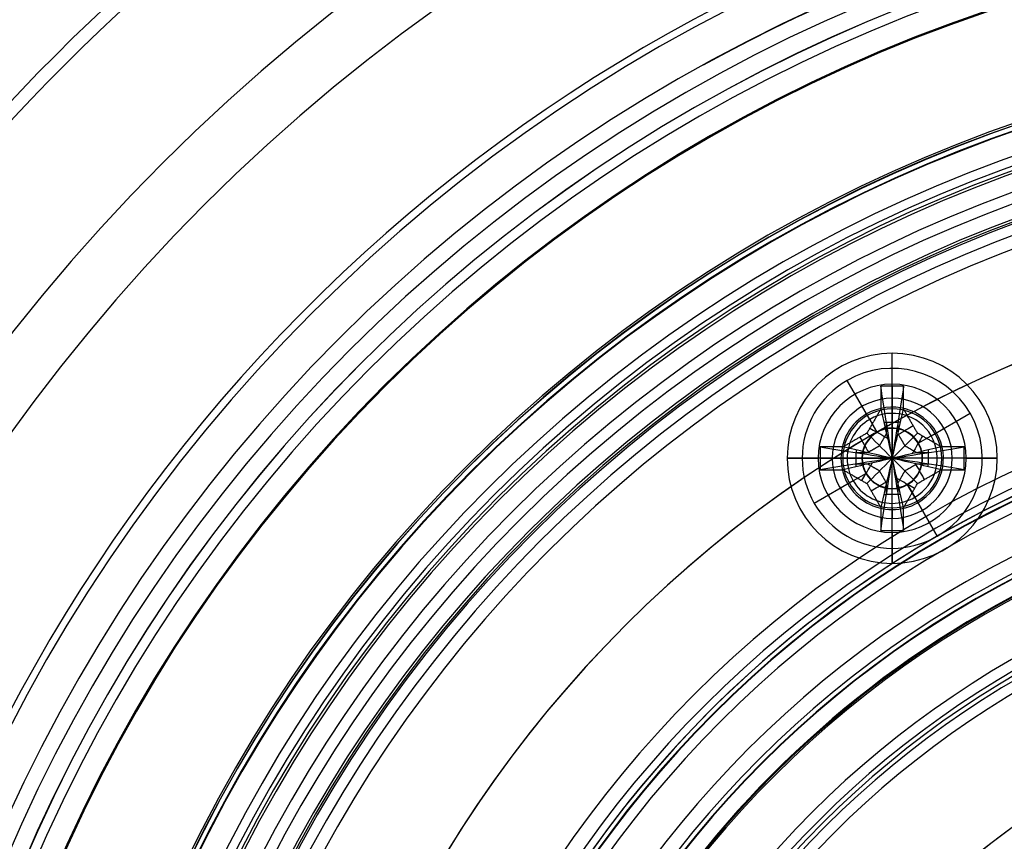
# Model space of a CAD drawing. Header units: millimetres. Extents: x 1411 to 1709, y 903 to 1200.
# Tile 8 of 140: x 1511 to 1544, y 1073 to 1100. Entities that reach past the tile are written whole.
import ezdxf

# ---------------------------------------------------------------- set-up
doc = ezdxf.new("R2010")
doc.units = ezdxf.units.MM
doc.header["$MEASUREMENT"] = 0
doc.layers.add('Default', color=7, linetype='Continuous', true_color=0x000000)

# ---------------------------------------------------------------- blocks, each defined once
blk = doc.blocks.new('Block 01')
at = {"layer": 'Default', "extrusion": (8.75862e-16, 1, 2.23441e-30)}
blk.add_arc((-341.199, 0, 1079.002), 129.8, 180, 360, dxfattribs=at)
at = {"layer": 'Default', "extrusion": (0, 1, 0)}
for centre, radius, start, end in [((-341.199, 0, 1079.002), 129.8, 180, 360), ((-341.199, 0, 1078.802), 130, 180, 360), ((-341.199, 0, 1078.002), 130, 180, 0), ((-341.199, 0, 1077.202), 130, 180, 0), ((-341.199, 0, 1077.002), 129.8, 180, 0), ((-341.199, 0, 1077.002), 128, 2.00116, 294.87813), ((-341.199, 0, 1075.502), 90, 180, 0), ((-341.199, 0, 1074.002), 125, 288.80079, 357.99881), ((-341.199, 0, 1071.202), 125, 2.30684, 357.69329), ((-341.199, 0, 1070.752), 90, 180, 357.49705), ((-341.199, 0, 1066.002), 90, 180, 0), ((-341.199, 0, 1064.002), 120.6, 180.00096, 359.99973), ((-341.199, 0, 1064.002), 92, 180, 0)]:
    blk.add_arc(centre, radius, start, end, dxfattribs=at)
at = {"layer": 'Default', "extrusion": (-1.08708e-05, 1, -9.32139e-07)}
blk.add_arc((-341.211, 0.001, 1074), 125, 2.00113, 357.99879, dxfattribs=at)
at = {"layer": 'Default', "extrusion": (-1.069e-08, 1, -1.69143e-10)}
blk.add_arc((-341.199, 0, 1068.402), 125, 180, 358.18703, dxfattribs=at)
at = {"layer": 'Default', "extrusion": (-9.42667e-16, 1, -3.7707e-15)}
blk.add_arc((-341.199, 0, 1064.002), 120.6, 179.99998, 359.99972, dxfattribs=at)
at = {"layer": 'Default'}
blk.add_rational_spline([(213.277, 1077.002, 4.47), (217.669, 1077.002, 130.177), (343.434, 1077.002, 127.98), (469.199, 1077.002, 125.784), (469.199, 1077.002, 0), (469.199, 1077.002, -125.784), (343.434, 1077.002, -127.98), (217.669, 1077.002, -130.177), (213.277, 1077.002, -4.47)], [0.999999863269, 0.713254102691, 1, 0.713254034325, 1, 0.713254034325, 1, 0.713254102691, 0.999999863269], degree=2, knots=[0, 0, 0, 198.826575, 198.826575, 397.653198, 397.653198, 596.479821, 596.479821, 795.306396, 795.306396, 795.306396], dxfattribs=at)

msp = doc.modelspace()

# ---------------------------------------------------------------- linework, layer by layer
at = {"layer": 'Default'}
for p, q in [((1540.124, 1088.181, 1187.641), (1540.124, 1089.212, 1186.61)), ((1540.124, 1088.113, 1186.61), (1540.124, 1089.212, 1186.61)), ((1539.374, 1087.011, 1188.61), (1538.624, 1088.31, 1186.61)), ((1540.124, 1087.712, 1204.26), (1540.124, 1087.712, 1188.772)), ((1540.124, 1087.362, 1204.61), (1540.124, 1087.712, 1204.26)), ((1540.124, 1084.062, 1204.61), (1540.124, 1087.362, 1204.61)), ((1541.423, 1086.462, 1188.61), (1542.722, 1087.212, 1186.61)), ((1539.374, 1087.011, 1194.61), (1539.624, 1086.578, 1194.86)), ((1539.624, 1086.578, 1194.86), (1539.374, 1087.011, 1195.11)), ((1539.374, 1087.011, 1195.11), (1539.624, 1086.578, 1195.36)), ((1539.624, 1086.578, 1195.36), (1539.374, 1087.011, 1195.61)), ((1539.374, 1087.011, 1195.61), (1539.624, 1086.578, 1195.86)), ((1539.624, 1086.578, 1195.86), (1539.374, 1087.011, 1196.11)), ((1539.374, 1087.011, 1196.11), (1539.624, 1086.578, 1196.36)), ((1539.624, 1086.578, 1196.36), (1539.374, 1087.011, 1196.61)), ((1539.374, 1087.011, 1196.11), (1539.374, 1087.011, 1196.11)), ((1539.374, 1087.011, 1195.11), (1539.374, 1087.011, 1195.11)), ((1539.624, 1086.578, 1194.86), (1539.458, 1086.865, 1195.025)), ((1539.624, 1086.578, 1196.36), (1539.458, 1086.865, 1196.194)), ((1540.99, 1086.212, 1194.86), (1541.423, 1086.462, 1194.61)), ((1540.99, 1086.212, 1194.86), (1541.423, 1086.462, 1195.11)), ((1540.99, 1086.212, 1195.36), (1541.423, 1086.462, 1195.11)), ((1540.99, 1086.212, 1195.36), (1541.423, 1086.462, 1195.61)), ((1540.99, 1086.212, 1195.86), (1541.423, 1086.462, 1195.61)), ((1540.99, 1086.212, 1195.86), (1541.423, 1086.462, 1196.11)), ((1540.99, 1086.212, 1196.36), (1541.423, 1086.462, 1196.11)), ((1540.99, 1086.212, 1196.36), (1541.423, 1086.462, 1196.61)), ((1536.624, 1085.712, 1186.61), (1537.655, 1085.712, 1187.641)), ((1537.723, 1085.712, 1186.61), (1536.624, 1085.712, 1186.61)), ((1538.474, 1085.712, 1204.61), (1538.124, 1085.712, 1204.26)), ((1538.124, 1085.712, 1204.26), (1538.124, 1085.712, 1188.772)), ((1541.774, 1085.712, 1204.61), (1538.474, 1085.712, 1204.61)), ((1542.124, 1085.712, 1204.26), (1541.774, 1085.712, 1204.61)), ((1542.124, 1085.712, 1188.772), (1542.124, 1085.712, 1204.26)), ((1543.624, 1085.712, 1186.61), (1542.524, 1085.712, 1186.61)), ((1542.592, 1085.712, 1187.641), (1543.624, 1085.712, 1186.61)), ((1539.258, 1085.212, 1196.36), (1538.825, 1084.962, 1196.61)), ((1539.258, 1085.212, 1196.36), (1538.825, 1084.962, 1196.11)), ((1539.258, 1085.212, 1195.86), (1538.825, 1084.962, 1196.11)), ((1539.258, 1085.212, 1195.86), (1538.825, 1084.962, 1195.61)), ((1539.258, 1085.212, 1195.36), (1538.825, 1084.962, 1195.61)), ((1539.258, 1085.212, 1195.36), (1538.825, 1084.962, 1195.11)), ((1539.258, 1085.212, 1194.86), (1538.825, 1084.962, 1195.11)), ((1539.258, 1085.212, 1194.86), (1538.825, 1084.962, 1194.61)), ((1538.825, 1084.962, 1188.61), (1537.526, 1084.212, 1186.61)), ((1540.624, 1084.846, 1194.86), (1540.874, 1084.413, 1194.61)), ((1540.874, 1084.413, 1195.11), (1540.624, 1084.846, 1194.86)), ((1540.624, 1084.846, 1195.36), (1540.874, 1084.413, 1195.11)), ((1540.874, 1084.413, 1195.61), (1540.624, 1084.846, 1195.36)), ((1540.624, 1084.846, 1195.86), (1540.874, 1084.413, 1195.61)), ((1540.874, 1084.413, 1196.11), (1540.624, 1084.846, 1195.86)), ((1540.624, 1084.846, 1196.36), (1540.874, 1084.413, 1196.11)), ((1540.624, 1084.846, 1196.36), (1540.874, 1084.413, 1196.61)), ((1540.624, 1084.846, 1194.86), (1540.874, 1084.413, 1195.11)), ((1540.624, 1084.846, 1196.36), (1540.874, 1084.413, 1196.11)), ((1541.624, 1083.114, 1186.61), (1540.874, 1084.413, 1188.61)), ((1540.874, 1084.413, 1188.61), (1541.624, 1083.114, 1186.61)), ((1540.124, 1084.062, 1204.61), (1540.124, 1083.712, 1204.26)), ((1540.124, 1083.712, 1204.26), (1540.124, 1083.712, 1188.772)), ((1540.124, 1082.212, 1186.61), (1540.124, 1083.312, 1186.61)), ((1540.124, 1083.244, 1187.641), (1540.124, 1082.212, 1186.61))]:
    msp.add_line(p, q, dxfattribs=at)
for centre, radius, start, end in [((1559.874, 1051.504, 1327.542), 148.964, 0, 180), ((1559.874, 1051.504, 1340.922), 148.964, 0, 180), ((1559.874, 1051.504, 1327.542), 148.964, 0, 180), ((1559.874, 1051.504, 1327.542), 148.964, 0, 180), ((1559.874, 1051.504, 1340.922), 148.964, 360, 180), ((1559.874, 1051.504, 1314.135), 148.365, 0, 180), ((1559.874, 1051.504, 1354.33), 148.365, 0, 180), ((1559.874, 1051.504, 1354.33), 148.365, 0, 180), ((1559.874, 1051.504, 1334.232), 148.032, 0, 180), ((1559.874, 1051.504, 1320.924), 147.749, 0, 180), ((1559.874, 1051.504, 1347.54), 147.749, 360, 180), ((1559.874, 1051.504, 1300.672), 147.036, 0, 180), ((1559.874, 1051.504, 1367.792), 147.036, 0, 180), ((1559.874, 1051.504, 1300.672), 147.036, 0, 180), ((1559.874, 1051.504, 1300.672), 147.036, 360, 180), ((1559.874, 1051.504, 1307.573), 146.812, 0, 180), ((1559.874, 1051.504, 1360.891), 146.812, 0, 180), ((1559.874, 1051.504, 1334.232), 146.032, 0, 180), ((1559.874, 1051.504, 1345.67), 145.824, 0, 180), ((1559.874, 1051.504, 1322.794), 145.824, 360, 180), ((1559.874, 1051.504, 1357.614), 145.103, 0, 180), ((1559.874, 1051.504, 1310.85), 145.103, 360, 180), ((1559.874, 1051.504, 1294.173), 145.075, 0, 180), ((1559.874, 1051.504, 1374.291), 145.075, 0, 180), ((1559.874, 1051.504, 1287.178), 144.818, 0, 180), ((1559.874, 1051.504, 1381.286), 144.818, 0, 180), ((1559.874, 1051.504, 1287.178), 144.818, 360, 180), ((1559.874, 1051.504, 1369.885), 143.724, 0, 180), ((1559.874, 1051.504, 1298.579), 143.724, 0, 180), ((1559.874, 1051.504, 1280.776), 142.375, 360, 180), ((1559.874, 1051.504, 1387.688), 142.375, 0, 180), ((1559.874, 1051.504, 1382.307), 141.544, 360, 180), ((1559.874, 1051.504, 1286.157), 141.544, 0, 180), ((1559.874, 1051.504, 1273.735), 141.539, 0, 180), ((1559.874, 1051.504, 1394.729), 141.539, 0, 180), ((1559.874, 1051.504, 1388.519), 140.11, 360, 180), ((1559.874, 1051.504, 1279.946), 140.11, 0, 180), ((1559.874, 1051.504, 1267.5), 138.532, 0, 180), ((1559.874, 1051.504, 1400.965), 138.532, 0, 180), ((1559.874, 1051.504, 1394.701), 138.421, 0, 180), ((1559.874, 1051.504, 1273.763), 138.421, 0, 180), ((1559.874, 1051.504, 1260.499), 137.018, 0, 180), ((1559.874, 1051.504, 1407.965), 137.018, 0, 180), ((1559.874, 1051.504, 1260.499), 137.018, 360, 180), ((1559.874, 1051.504, 1407.965), 137.018, 360, 180), ((1559.874, 1051.504, 1400.833), 136.463, 0, 180), ((1559.874, 1051.504, 1267.631), 136.463, 360, 180), ((1559.874, 1051.504, 1406.893), 134.216, 0, 180), ((1559.874, 1051.504, 1261.571), 134.216, 360, 180), ((1559.874, 1051.504, 1254.532), 133.371, 0, 180), ((1559.874, 1051.504, 1413.932), 133.371, 0, 180), ((1559.874, 1051.504, 1412.858), 131.664, 0, 180), ((1559.874, 1051.504, 1255.606), 131.664, 0, 180), ((1559.874, 1051.504, 1247.698), 131.094, 0, 180), ((1559.874, 1051.504, 1420.766), 131.094, 0, 180), ((1559.874, 1051.504, 1247.698), 131.094, 0, 180), ((1559.874, 1051.504, 1247.698), 131.094, 0, 180), ((1559.874, 1051.504, 1420.766), 131.094, 360, 180), ((1559.874, 1051.504, 1418.709), 128.789, 0, 180), ((1559.874, 1051.504, 1249.755), 128.789, 360, 180), ((1559.874, 1051.504, 1242.131), 126.754, 360, 180), ((1559.874, 1051.504, 1426.333), 126.754, 0, 180), ((1559.874, 1051.504, 1424.425), 125.573, 0, 180), ((1559.874, 1051.504, 1244.039), 125.573, 0, 180), ((1559.874, 1051.504, 1235.616), 123.661, 0, 180), ((1559.874, 1051.504, 1432.849), 123.661, 0, 180), ((1559.874, 1051.504, 1432.849), 123.661, 0, 180), ((1559.874, 1051.504, 1432.849), 123.661, 0, 180), ((1559.874, 1051.504, 1235.616), 123.661, 0, 135.4712), ((1559.874, 1051.504, 1429.985), 121.999, 0, 180), ((1559.874, 1051.504, 1238.479), 121.999, 360, 180), ((1559.874, 1051.504, 1230.596), 118.617, 0, 180), ((1559.874, 1051.504, 1437.868), 118.617, 0, 180), ((1559.874, 1051.504, 1435.37), 118.049, 0, 180), ((1559.874, 1051.504, 1233.094), 118.049, 360, 180), ((1559.874, 1051.504, 1224.556), 114.712, 0, 180), ((1559.874, 1051.504, 1443.908), 114.712, 0, 180), ((1559.874, 1051.504, 1224.556), 114.712, 0, 180), ((1559.874, 1051.504, 1443.908), 114.712, 0, 180), ((1559.874, 1051.504, 1440.559), 113.704, 0, 180), ((1559.874, 1051.504, 1227.905), 113.704, 0, 180), ((1559.874, 1051.504, 1220.219), 109.008, 0, 180), ((1559.874, 1051.504, 1448.245), 109.008, 0, 180), ((1559.874, 1051.504, 1445.534), 108.945, 0, 180), ((1559.874, 1051.504, 1222.931), 108.945, 0, 180), ((1559.874, 1051.504, 1214.785), 104.358, 0, 180), ((1559.874, 1051.504, 1453.68), 104.358, 0, 180), ((1559.874, 1051.504, 1453.68), 104.358, 0, 180), ((1559.874, 1051.504, 1453.68), 104.358, 0, 180), ((1559.874, 1051.504, 1214.785), 104.358, 0, 114.61764), ((1559.874, 1051.504, 1450.274), 103.751, 0, 180), ((1559.874, 1051.504, 1218.19), 103.751, 0, 180), ((1559.874, 1051.504, 1454.761), 98.103, 360, 180), ((1559.874, 1051.504, 1213.704), 98.103, 0, 180), ((1559.874, 1051.504, 1211.226), 98.1, 0, 180), ((1559.874, 1051.504, 1457.239), 98.1, 0, 180), ((1559.874, 1051.504, 1206.473), 92.822, 0, 180), ((1559.874, 1051.504, 1461.991), 92.822, 0, 180), ((1559.874, 1051.504, 1461.991), 92.822, 89.35894, 180), ((1559.874, 1051.504, 1461.991), 92.822, 0, 161.95647), ((1559.874, 1051.504, 1458.973), 91.981, 0, 180), ((1559.874, 1051.504, 1209.491), 91.981, 360, 180), ((1559.874, 1051.504, 1203.728), 86.156, 0, 180), ((1559.874, 1051.504, 1464.736), 86.156, 0, 180), ((1559.874, 1051.504, 1462.891), 85.361, 0, 180), ((1559.874, 1051.504, 1205.573), 85.361, 0, 180), ((1559.874, 1051.504, 1199.676), 80.394, 0, 180), ((1559.874, 1051.504, 1468.788), 80.394, 0, 180), ((1559.874, 1051.504, 1468.788), 80.394, 0, 180), ((1559.874, 1051.504, 1466.493), 78.224, 0, 180), ((1559.874, 1051.504, 1201.971), 78.224, 0, 180), ((1559.874, 1051.504, 1197.721), 73.476, 360, 180), ((1559.874, 1051.504, 1470.743), 73.476, 0, 180), ((1559.874, 1051.504, 1199.675), 72.97, 0, 180), ((1559.874, 1051.504, 1468.79), 72.968, 0, 180), ((1559.874, 1051.504, 1468.79), 72.968, 360, 180), ((1559.874, 1051.504, 1198.707), 70.547, 0, 180), ((1559.874, 1051.504, 1469.757), 70.547, 0, 180), ((1559.874, 1051.504, 1194.335), 67.371, 90, 180), ((1559.874, 1051.504, 1474.13), 67.371, 0, 180), ((1559.874, 1051.504, 1194.307), 66.926, 90, 180), ((1559.874, 1051.504, 1195.802), 62.31, 0, 180), ((1559.874, 1051.504, 1472.662), 62.31, 0, 180), ((1559.874, 1051.504, 1193.101), 60.341, 0, 180), ((1559.874, 1051.504, 1475.363), 60.341, 0, 180), ((1559.874, 1051.504, 1194.86), 55.5, 78.5858, 270), ((1559.874, 1051.504, 1196.36), 55.5, 78.5858, 270), ((1559.874, 1051.504, 1195.61), 55.5, 78.5858, 270), ((1559.874, 1051.504, 1194.61), 55.25, 90, 270), ((1559.874, 1051.504, 1196.61), 55.25, 90, 270), ((1559.874, 1051.504, 1190.318), 54.012, 90, 180), ((1559.874, 1051.504, 1478.146), 54.012, 0, 180), ((1559.874, 1051.504, 1190.318), 54.012, 61.1601, 118.8369), ((1559.874, 1051.504, 1193.281), 53.493, 0, 180), ((1559.874, 1051.504, 1475.183), 53.493, 360, 180), ((1559.874, 1051.504, 1190.337), 52.915, 0, 180), ((1559.874, 1051.504, 1478.126), 52.913, 0, 180), ((1559.874, 1051.504, 1478.129), 52.58, 360, 180), ((1559.874, 1051.504, 1478.146), 51.836, 0, 180), ((1559.874, 1051.504, 1478.146), 51.836, 0, 180), ((1559.874, 1051.504, 1190.317), 51.803, 90, 180), ((1559.874, 1051.504, 1188.36), 48, 90, 180), ((1559.874, 1051.504, 1185.84), 48, 90, 180), ((1559.874, 1051.504, 1187.1), 48, 0, 180), ((1559.874, 1051.504, 1185.67), 47.934, 90, 270), ((1559.874, 1051.504, 1188.536), 47.927, 90, 270), ((1559.874, 1051.504, 1185.591), 47.771, 90, 180), ((1559.874, 1051.504, 1188.61), 47.75, 90, 270), ((1559.874, 1051.504, 1189.715), 46.976, 0, 180), ((1559.874, 1051.504, 1478.75), 46.976, 360, 180), ((1559.874, 1051.504, 1188.61), 46.671, 90, 180), ((1559.874, 1051.504, 1188.566), 46.53, 90, 270), ((1559.874, 1051.504, 1188.451), 46.438, 90, 180), ((1559.874, 1051.504, 1186.945), 45.849, 90, 180), ((1559.874, 1051.504, 1186.484), 45.481, 90, 270), ((1559.874, 1051.504, 1188.11), 45, 90, 180), ((1559.874, 1051.504, 1187.11), 45, 90, 180), ((1559.874, 1051.504, 1187.61), 45, 0, 180), ((1559.874, 1051.504, 1186.31), 44.917, 90, 270), ((1559.874, 1051.504, 1186.756), 44.854, 90, 270), ((1559.874, 1051.504, 1188.463), 44.854, 90, 270), ((1559.874, 1051.504, 1186.61), 44.5, 90, 270), ((1559.874, 1051.504, 1188.61), 44.5, 90, 180), ((1559.874, 1051.504, 1191.166), 44.075, 360, 180), ((1559.874, 1051.504, 1477.298), 44.075, 0, 180), ((1559.874, 1051.504, 1481.006), 40.507, 90, 180), ((1559.874, 1051.504, 1188.981), 40.507, 0, 180), ((1559.874, 1051.504, 1187.458), 40.507, 360, 176.4), ((1559.874, 1051.504, 1190.504), 40.507, 0, 176.4), ((1540.124, 1085.712, 1186.61), 3.5, 0, 180), ((1559.874, 1051.504, 1480.814), 37.255, 90, 180), ((1540.124, 1085.712, 1186.61), 3, 300, 120), ((1559.874, 1051.504, 1196.61), 36.75, 90, 270), ((1559.874, 1051.504, 1194.61), 36.75, 90, 270), ((1540.124, 1085.712, 1186.61), 3, 120, 300), ((1540.124, 1085.712, 1187.641), 2.469, 0, 180), ((1559.874, 1051.504, 1193.11), 36.5, 90, 180), ((1559.874, 1051.504, 1188.61), 36.5, 0, 180), ((1559.874, 1051.504, 1190.86), 36.5, 0, 180), ((1559.874, 1051.504, 1196.36), 36.5, 78.5858, 270), ((1559.874, 1051.504, 1194.86), 36.5, 78.5858, 270), ((1559.874, 1051.504, 1196.36), 36.5, 78.5858, 270), ((1559.874, 1051.504, 1195.61), 36.5, 78.5858, 270), ((1559.874, 1051.504, 1194.86), 36.5, 78.5858, 270), ((1559.874, 1051.504, 1193.463), 36.354, 90, 270), ((1559.874, 1051.504, 1480.834), 36.339, 0, 180), ((1559.874, 1051.504, 1193.61), 36, 90, 180), ((1540.124, 1085.712, 1204.26), 2, 90, 180), ((1540.124, 1085.712, 1188.772), 2, 0, 180), ((1540.124, 1085.712, 1196.516), 2, 0, 180), ((1540.124, 1085.712, 1204.26), 2, 0, 90), ((1540.124, 1085.712, 1188.333), 1.707, 120, 300), ((1540.124, 1085.712, 1188.333), 1.707, 300, 120), ((1540.124, 1085.712, 1188.61), 1.5, 300, 120), ((1540.124, 1085.712, 1194.61), 1.5, 300, 120), ((1540.124, 1085.712, 1195.11), 1.5, 300, 120), ((1540.124, 1085.712, 1195.61), 1.5, 300, 120), ((1540.124, 1085.712, 1196.11), 1.5, 300, 120), ((1540.124, 1085.712, 1196.61), 1.5, 300, 120), ((1540.124, 1085.712, 1188.61), 1.5, 120, 300), ((1540.124, 1085.712, 1196.61), 1.5, 120, 300), ((1540.124, 1085.712, 1196.11), 1.5, 120, 300), ((1540.124, 1085.712, 1195.61), 1.5, 120, 300), ((1540.124, 1085.712, 1195.11), 1.5, 120, 300), ((1540.124, 1085.712, 1194.61), 1.5, 120, 300), ((1540.124, 1085.712, 1196.366), 1.013, 120, 300), ((1540.124, 1085.712, 1196.353), 1.013, 120, 300), ((1540.124, 1085.712, 1195.866), 1.013, 120, 300), ((1540.124, 1085.712, 1195.853), 1.013, 120, 300), ((1540.124, 1085.712, 1195.366), 1.013, 120, 300), ((1540.124, 1085.712, 1195.353), 1.013, 120, 300), ((1540.124, 1085.712, 1194.866), 1.013, 120, 300), ((1540.124, 1085.712, 1194.853), 1.013, 120, 300), ((1540.124, 1085.712, 1196.36), 1, 120, 300), ((1540.124, 1085.712, 1195.86), 1, 120, 300), ((1540.124, 1085.712, 1195.36), 1, 120, 300), ((1540.124, 1085.712, 1194.86), 1, 120, 300), ((1540.124, 1085.712, 1194.853), 1.013, 300, 120), ((1540.124, 1085.712, 1194.866), 1.013, 300, 120), ((1540.124, 1085.712, 1195.353), 1.013, 300, 120), ((1540.124, 1085.712, 1195.366), 1.013, 300, 120), ((1540.124, 1085.712, 1195.853), 1.013, 300, 120), ((1540.124, 1085.712, 1195.866), 1.013, 300, 120), ((1540.124, 1085.712, 1196.353), 1.013, 300, 120), ((1540.124, 1085.712, 1196.366), 1.013, 300, 120), ((1540.124, 1085.712, 1194.86), 1, 300, 120), ((1540.124, 1085.712, 1195.36), 1, 300, 120), ((1540.124, 1085.712, 1195.86), 1, 300, 120), ((1540.124, 1085.712, 1196.36), 1, 300, 120), ((1559.874, 1051.504, 1186.61), 34.7, 0, 180), ((1559.874, 1051.504, 1189.11), 34.7, 0, 180), ((1559.874, 1051.504, 1187.86), 34.7, 0, 180), ((1559.874, 1051.504, 1189.11), 34.2, 0, 180), ((1559.874, 1051.504, 1190.61), 34.2, 0, 180), ((1559.874, 1051.504, 1192.11), 34.2, 0, 180), ((1559.874, 1051.504, 1193.61), 34.2, 0, 180), ((1559.874, 1051.504, 1188.61), 34.2, 0, 180), ((1559.874, 1051.504, 1186.31), 34.2, 0, 180), ((1559.874, 1051.504, 1192.56), 34.2, 0, 180), ((1559.874, 1051.504, 1191.06), 34.2, 0, 180), ((1559.874, 1051.504, 1187.46), 34.2, 0, 180), ((1559.874, 1051.504, 1481.006), 34.051, 0, 180), ((1559.874, 1051.504, 1478.984), 34.035, 0, 180), ((1540.124, 1085.712, 1186.61), 3.5, 180, 0), ((1540.124, 1085.712, 1187.641), 2.469, 180, 0), ((1540.124, 1085.712, 1204.26), 2, 180, 270), ((1540.124, 1085.712, 1188.772), 2, 180, 0), ((1540.124, 1085.712, 1196.516), 2, 180, 0), ((1540.124, 1085.712, 1204.26), 2, 270, 0), ((1559.874, 1051.504, 1481.074), 33.533, 359.9999, 180), ((1559.874, 1051.504, 1189.86), 33.5, 0, 180), ((1559.874, 1051.504, 1191.36), 33.5, 0, 180), ((1559.874, 1051.504, 1192.86), 33.5, 0, 180), ((1559.874, 1051.504, 1193.31), 33.45, 0, 180), ((1559.874, 1051.504, 1191.81), 33.45, 0, 180), ((1559.874, 1051.504, 1190.31), 33.45, 0, 180), ((1559.874, 1051.504, 1188.61), 33.45, 0, 180), ((1559.874, 1051.504, 1189.46), 33.45, 0, 180), ((1559.874, 1051.504, 1193.31), 31.7, 90, 180), ((1559.874, 1051.504, 1193.31), 31.7, 90, 270), ((1559.874, 1051.504, 1193.163), 31.346, 90, 270), ((1559.874, 1051.504, 1192.81), 31.2, 90, 180), ((1559.874, 1051.504, 1188.81), 31.2, 90, 180), ((1559.874, 1051.504, 1190.81), 31.2, 0, 180), ((1559.874, 1051.504, 1188.456), 31.054, 90, 270), ((1559.874, 1051.504, 1188.31), 30.7, 90, 270), ((1559.874, 1051.504, 1482.877), 26.975, 359.9992, 180), ((1559.874, 1051.504, 1480.217), 23.356, 0, 180), ((1559.874, 1051.504, 1272.401), 22.5, 90, 180)]:
    msp.add_arc(centre, radius, start, end, dxfattribs=at)
at = {"layer": 'Default', "extrusion": (1, 0, 0)}
for centre, start, end in [((1089.312, 1188.772, 1540.124), 180, 225), ((1082.112, 1188.772, 1540.124), 315, 0)]:
    msp.add_arc(centre, 1.6, start, end, dxfattribs=at)
at = {"layer": 'Default', "extrusion": (-2.27887e-07, -2.27887e-07, 1)}
msp.add_arc((1540.124, 1085.713, 1204.609), 1.65, 90, 180, dxfattribs=at)
at = {"layer": 'Default', "extrusion": (2.27887e-07, -2.27887e-07, 1)}
msp.add_arc((1540.123, 1085.713, 1204.61), 1.65, 0, 90, dxfattribs=at)
at = {"layer": 'Default', "extrusion": (0, 1, 0)}
for centre, start, end in [((-1536.524, 1188.772, 1085.712), 180, 225), ((-1543.724, 1188.772, 1085.712), 315, 0)]:
    msp.add_arc(centre, 1.6, start, end, dxfattribs=at)
at = {"layer": 'Default', "extrusion": (-2.27887e-07, 2.27887e-07, 1)}
msp.add_arc((1540.124, 1085.712, 1204.61), 1.65, 180, 270, dxfattribs=at)
at = {"layer": 'Default', "extrusion": (2.27887e-07, 2.27887e-07, 1)}
msp.add_arc((1540.123, 1085.712, 1204.61), 1.65, 270, 0, dxfattribs=at)
at = {"layer": 'Default', "extrusion": (1.66721e-07, -2.23397e-07, 1)}
msp.add_arc((1559.873, 1051.505, 1482.877), 26.975, 90, 180, dxfattribs=at)
at = {"layer": 'Default', "extrusion": (1.54882e-08, -3.67834e-08, 1)}
msp.add_arc((1559.874, 1051.504, 1482.419), 22.079, 90, 179.9997, dxfattribs=at)
at = {"layer": 'Default'}
for points, degree in [([(1539.743, 1088.113, 1186.61), (1539.743, 1087.732, 1186.61), (1539.743, 1087.351, 1186.61)], 2), ([(1540.505, 1088.113, 1186.61), (1540.124, 1088.113, 1186.61), (1539.743, 1088.113, 1186.61)], 2), ([(1540.124, 1085.712, 1189.683), (1539.975, 1086.65, 1188.766), (1539.846, 1087.459, 1187.746), (1539.743, 1088.113, 1186.61)], 3), ([(1540.505, 1088.113, 1186.61), (1540.401, 1087.459, 1187.746), (1540.272, 1086.65, 1188.766), (1540.124, 1085.712, 1189.683)], 3), ([(1540.505, 1087.351, 1186.61), (1540.505, 1087.732, 1186.61), (1540.505, 1088.113, 1186.61)], 2), ([(1539.743, 1087.351, 1186.61), (1539.512, 1086.952, 1186.61), (1539.282, 1086.554, 1186.61)], 2), ([(1540.965, 1086.554, 1186.61), (1540.735, 1086.952, 1186.61), (1540.505, 1087.351, 1186.61)], 2), ([(1539.933, 1086.532, 1188.362), (1539.933, 1086.722, 1188.362), (1539.933, 1086.913, 1188.362)], 2), ([(1539.933, 1086.912, 1188.362), (1540.124, 1086.912, 1188.362), (1540.314, 1086.912, 1188.362)], 2), ([(1540.314, 1086.913, 1188.362), (1540.314, 1086.722, 1188.362), (1540.314, 1086.532, 1188.362)], 2), ([(1539.282, 1086.554, 1186.61), (1538.884, 1086.323, 1186.61), (1538.485, 1086.093, 1186.61)], 2), ([(1539.282, 1086.554, 1186.61), (1539.51, 1086.326, 1187.739), (1539.792, 1086.044, 1188.756), (1540.124, 1085.712, 1189.683)], 3), ([(1539.703, 1086.133, 1188.362), (1539.818, 1086.332, 1188.362), (1539.933, 1086.532, 1188.362)], 2), ([(1540.124, 1085.712, 1189.683), (1540.456, 1086.044, 1188.756), (1540.737, 1086.326, 1187.739), (1540.965, 1086.554, 1186.61)], 3), ([(1540.314, 1086.532, 1188.362), (1540.429, 1086.332, 1188.362), (1540.544, 1086.133, 1188.362)], 2), ([(1541.762, 1086.093, 1186.61), (1541.363, 1086.323, 1186.61), (1540.965, 1086.554, 1186.61)], 2), ([(1539.304, 1085.903, 1188.362), (1539.504, 1086.018, 1188.362), (1539.703, 1086.133, 1188.362)], 2), ([(1540.544, 1086.133, 1188.362), (1540.743, 1086.018, 1188.362), (1540.943, 1085.903, 1188.362)], 2), ([(1538.485, 1086.093, 1186.61), (1538.104, 1086.093, 1186.61), (1537.723, 1086.093, 1186.61)], 2), ([(1537.723, 1086.093, 1186.61), (1537.723, 1085.712, 1186.61), (1537.723, 1085.331, 1186.61)], 2), ([(1537.723, 1086.093, 1186.61), (1538.377, 1085.99, 1187.746), (1539.186, 1085.861, 1188.766), (1540.124, 1085.712, 1189.683)], 3), ([(1538.923, 1085.903, 1188.362), (1539.114, 1085.903, 1188.362), (1539.304, 1085.903, 1188.362)], 2), ([(1538.923, 1085.522, 1188.362), (1538.923, 1085.712, 1188.362), (1538.923, 1085.903, 1188.362)], 2), ([(1540.124, 1085.712, 1189.683), (1541.061, 1085.861, 1188.766), (1541.87, 1085.99, 1187.746), (1542.524, 1086.093, 1186.61)], 3), ([(1540.943, 1085.903, 1188.362), (1541.133, 1085.903, 1188.362), (1541.324, 1085.903, 1188.362)], 2), ([(1541.324, 1085.903, 1188.362), (1541.324, 1085.712, 1188.362), (1541.324, 1085.522, 1188.362)], 2), ([(1542.524, 1086.093, 1186.61), (1542.143, 1086.093, 1186.61), (1541.762, 1086.093, 1186.61)], 2), ([(1542.524, 1085.331, 1186.61), (1542.524, 1085.712, 1186.61), (1542.524, 1086.093, 1186.61)], 2), ([(1540.124, 1085.712, 1189.683), (1539.186, 1085.564, 1188.766), (1538.377, 1085.435, 1187.746), (1537.723, 1085.331, 1186.61)], 3), ([(1539.304, 1085.522, 1188.362), (1539.114, 1085.522, 1188.362), (1538.923, 1085.522, 1188.362)], 2), ([(1539.282, 1084.871, 1186.61), (1539.51, 1085.099, 1187.739), (1539.792, 1085.38, 1188.756), (1540.124, 1085.712, 1189.683)], 3), ([(1539.703, 1085.292, 1188.362), (1539.504, 1085.407, 1188.362), (1539.304, 1085.522, 1188.362)], 2), ([(1539.743, 1083.312, 1186.61), (1539.846, 1083.966, 1187.746), (1539.975, 1084.775, 1188.766), (1540.124, 1085.712, 1189.683)], 3), ([(1540.124, 1085.712, 1189.683), (1540.272, 1084.775, 1188.766), (1540.401, 1083.966, 1187.746), (1540.505, 1083.312, 1186.61)], 3), ([(1540.124, 1085.712, 1189.683), (1540.456, 1085.38, 1188.756), (1540.737, 1085.099, 1187.739), (1540.965, 1084.871, 1186.61)], 3), ([(1542.524, 1085.331, 1186.61), (1541.87, 1085.435, 1187.746), (1541.061, 1085.564, 1188.766), (1540.124, 1085.712, 1189.683)], 3), ([(1540.943, 1085.522, 1188.362), (1540.743, 1085.407, 1188.362), (1540.544, 1085.292, 1188.362)], 2), ([(1541.324, 1085.522, 1188.362), (1541.133, 1085.522, 1188.362), (1540.943, 1085.522, 1188.362)], 2), ([(1537.723, 1085.331, 1186.61), (1538.104, 1085.331, 1186.61), (1538.485, 1085.331, 1186.61)], 2), ([(1538.485, 1085.331, 1186.61), (1538.884, 1085.101, 1186.61), (1539.282, 1084.871, 1186.61)], 2), ([(1539.933, 1084.893, 1188.362), (1539.818, 1085.092, 1188.362), (1539.703, 1085.292, 1188.362)], 2), ([(1540.544, 1085.292, 1188.362), (1540.429, 1085.092, 1188.362), (1540.314, 1084.893, 1188.362)], 2), ([(1540.965, 1084.871, 1186.61), (1541.363, 1085.101, 1186.61), (1541.762, 1085.331, 1186.61)], 2), ([(1541.762, 1085.331, 1186.61), (1542.143, 1085.331, 1186.61), (1542.524, 1085.331, 1186.61)], 2), ([(1539.282, 1084.871, 1186.61), (1539.512, 1084.473, 1186.61), (1539.743, 1084.074, 1186.61)], 2), ([(1539.933, 1084.512, 1188.362), (1539.933, 1084.703, 1188.362), (1539.933, 1084.893, 1188.362)], 2), ([(1540.314, 1084.893, 1188.362), (1540.314, 1084.703, 1188.362), (1540.314, 1084.512, 1188.362)], 2), ([(1540.505, 1084.074, 1186.61), (1540.735, 1084.473, 1186.61), (1540.965, 1084.871, 1186.61)], 2), ([(1540.314, 1084.512, 1188.362), (1540.124, 1084.512, 1188.362), (1539.933, 1084.512, 1188.362)], 2), ([(1539.743, 1084.074, 1186.61), (1539.743, 1083.693, 1186.61), (1539.743, 1083.312, 1186.61)], 2), ([(1540.505, 1083.312, 1186.61), (1540.505, 1083.693, 1186.61), (1540.505, 1084.074, 1186.61)], 2), ([(1539.743, 1083.312, 1186.61), (1540.124, 1083.312, 1186.61), (1540.505, 1083.312, 1186.61)], 2)]:
    msp.add_open_spline(points, degree=degree, dxfattribs=at)
for points, knots in [([(1540.124, 1088.113, 1186.61), (1540.124, 1087.762, 1187.219), (1540.124, 1087.035, 1188.28), (1540.124, 1086.145, 1189.259), (1540.124, 1085.712, 1189.683)], [0.0100155, 0.0100155, 0.0100155, 0.0100155, 0.5497438, 0.9905111, 0.9905111, 0.9905111, 0.9905111]), ([(1539.743, 1087.351, 1186.61), (1539.8, 1087.103, 1187.239), (1539.862, 1086.839, 1187.796), (1539.989, 1086.289, 1188.809), (1540.056, 1086.004, 1189.265), (1540.124, 1085.712, 1189.683)], [-1, -1, -1, -1, -0.499972, -0.499972, 0, 0, 0, 0]), ([(1540.124, 1085.712, 1189.683), (1540.191, 1086.004, 1189.265), (1540.258, 1086.289, 1188.809), (1540.386, 1086.839, 1187.796), (1540.447, 1087.103, 1187.239), (1540.505, 1087.351, 1186.61)], [0, 0, 0, 0, 0.499981, 0.499981, 1, 1, 1, 1]), ([(1539.844, 1086.912, 1187.619), (1539.873, 1086.912, 1187.871), (1539.902, 1086.912, 1188.119), (1539.933, 1086.912, 1188.362), (1539.933, 1086.912, 1188.362)], [0.3141247, 0.3141247, 0.3141247, 0.3141247, 0.5487208, 0.5487363, 0.5487363, 0.5487363, 0.5487363]), ([(1540.827, 1086.793, 1186.61), (1540.681, 1086.709, 1187.219), (1540.508, 1086.609, 1187.828), (1540.313, 1086.496, 1188.411), (1540.305, 1086.491, 1188.435)], [0.0093479, 0.0093479, 0.0093479, 0.0093479, 0.5490333, 0.5723995, 0.5723995, 0.5723995, 0.5723995]), ([(1540.403, 1086.912, 1187.619), (1540.375, 1086.912, 1187.871), (1540.345, 1086.912, 1188.119), (1540.314, 1086.912, 1188.362), (1540.314, 1086.912, 1188.362)], [0.3141248, 0.3141248, 0.3141248, 0.3141248, 0.5487208, 0.5487328, 0.5487328, 0.5487328, 0.5487328]), ([(1539.379, 1086.721, 1186.61), (1539.524, 1086.637, 1187.219), (1539.717, 1086.526, 1187.897), (1539.937, 1086.399, 1188.542), (1539.968, 1086.381, 1188.63)], [0.0093479, 0.0093479, 0.0093479, 0.0093479, 0.5490333, 0.635841, 0.635841, 0.635841, 0.635841]), ([(1541.132, 1086.457, 1186.61), (1541.048, 1086.312, 1187.219), (1540.937, 1086.119, 1187.897), (1540.81, 1085.899, 1188.542), (1540.792, 1085.868, 1188.63)], [0.0093479, 0.0093479, 0.0093479, 0.0093479, 0.5490333, 0.635841, 0.635841, 0.635841, 0.635841]), ([(1539.043, 1086.415, 1186.61), (1539.127, 1086.27, 1187.219), (1539.227, 1086.097, 1187.828), (1539.34, 1085.902, 1188.411), (1539.344, 1085.894, 1188.435)], [0.0093479, 0.0093479, 0.0093479, 0.0093479, 0.5490333, 0.5723995, 0.5723995, 0.5723995, 0.5723995]), ([(1540.124, 1085.712, 1189.683), (1539.832, 1085.78, 1189.265), (1539.547, 1085.846, 1188.809), (1538.997, 1085.974, 1187.796), (1538.733, 1086.036, 1187.239), (1538.485, 1086.093, 1186.61)], [0, 0, 0, 0, 0.499981, 0.499981, 1, 1, 1, 1]), ([(1538.923, 1085.991, 1187.619), (1538.923, 1085.963, 1187.871), (1538.923, 1085.934, 1188.119), (1538.923, 1085.903, 1188.362), (1538.923, 1085.903, 1188.362)], [0.3141248, 0.3141248, 0.3141248, 0.3141248, 0.5487208, 0.5487328, 0.5487328, 0.5487328, 0.5487328]), ([(1541.762, 1086.093, 1186.61), (1541.515, 1086.036, 1187.239), (1541.25, 1085.974, 1187.796), (1540.7, 1085.846, 1188.809), (1540.415, 1085.78, 1189.265), (1540.124, 1085.712, 1189.683)], [-1, -1, -1, -1, -0.499972, -0.499972, 0, 0, 0, 0]), ([(1541.324, 1085.991, 1187.619), (1541.324, 1085.963, 1187.871), (1541.324, 1085.934, 1188.119), (1541.324, 1085.903, 1188.362), (1541.324, 1085.903, 1188.362)], [0.3141247, 0.3141247, 0.3141247, 0.3141247, 0.5487208, 0.5487363, 0.5487363, 0.5487363, 0.5487363]), ([(1537.723, 1085.712, 1186.61), (1538.074, 1085.712, 1187.219), (1538.801, 1085.712, 1188.28), (1539.691, 1085.712, 1189.259), (1540.124, 1085.712, 1189.683)], [0.0100155, 0.0100155, 0.0100155, 0.0100155, 0.5497438, 0.9905111, 0.9905111, 0.9905111, 0.9905111]), ([(1540.124, 1085.712, 1189.683), (1539.832, 1085.644, 1189.265), (1539.547, 1085.578, 1188.809), (1538.997, 1085.45, 1187.796), (1538.733, 1085.389, 1187.239), (1538.485, 1085.331, 1186.61)], [0, 0, 0, 0, 0.499972, 0.499972, 1, 1, 1, 1]), ([(1538.923, 1085.433, 1187.619), (1538.923, 1085.461, 1187.871), (1538.923, 1085.491, 1188.119), (1538.923, 1085.522, 1188.362), (1538.923, 1085.522, 1188.362)], [0.3141247, 0.3141247, 0.3141247, 0.3141247, 0.5487208, 0.5487363, 0.5487363, 0.5487363, 0.5487363]), ([(1539.115, 1084.968, 1186.61), (1539.199, 1085.113, 1187.219), (1539.31, 1085.306, 1187.897), (1539.437, 1085.526, 1188.542), (1539.455, 1085.557, 1188.63)], [0.0093479, 0.0093479, 0.0093479, 0.0093479, 0.5490333, 0.635841, 0.635841, 0.635841, 0.635841]), ([(1540.124, 1085.712, 1189.683), (1540.056, 1085.421, 1189.265), (1539.989, 1085.136, 1188.809), (1539.862, 1084.586, 1187.796), (1539.8, 1084.321, 1187.239), (1539.743, 1084.074, 1186.61)], [0, 0, 0, 0, 0.499981, 0.499981, 1, 1, 1, 1]), ([(1540.505, 1084.074, 1186.61), (1540.447, 1084.321, 1187.239), (1540.386, 1084.586, 1187.796), (1540.258, 1085.136, 1188.809), (1540.191, 1085.421, 1189.265), (1540.124, 1085.712, 1189.683)], [-1, -1, -1, -1, -0.499972, -0.499972, 0, 0, 0, 0]), ([(1541.762, 1085.331, 1186.61), (1541.515, 1085.389, 1187.239), (1541.25, 1085.45, 1187.796), (1540.7, 1085.578, 1188.809), (1540.415, 1085.644, 1189.265), (1540.124, 1085.712, 1189.683)], [-1, -1, -1, -1, -0.499981, -0.499981, 0, 0, 0, 0]), ([(1540.124, 1083.312, 1186.61), (1540.124, 1083.663, 1187.219), (1540.124, 1084.389, 1188.28), (1540.124, 1085.279, 1189.259), (1540.124, 1085.712, 1189.683)], [0.0100155, 0.0100155, 0.0100155, 0.0100155, 0.5497438, 0.9905111, 0.9905111, 0.9905111, 0.9905111]), ([(1542.524, 1085.712, 1186.61), (1542.173, 1085.712, 1187.219), (1541.447, 1085.712, 1188.28), (1540.557, 1085.712, 1189.259), (1540.124, 1085.712, 1189.683)], [0.0100155, 0.0100155, 0.0100155, 0.0100155, 0.5497438, 0.9905111, 0.9905111, 0.9905111, 0.9905111]), ([(1541.204, 1085.009, 1186.61), (1541.12, 1085.155, 1187.219), (1541.02, 1085.328, 1187.828), (1540.907, 1085.523, 1188.411), (1540.903, 1085.531, 1188.435)], [0.0093479, 0.0093479, 0.0093479, 0.0093479, 0.5490333, 0.5723995, 0.5723995, 0.5723995, 0.5723995]), ([(1541.324, 1085.433, 1187.619), (1541.324, 1085.461, 1187.871), (1541.324, 1085.491, 1188.119), (1541.324, 1085.522, 1188.362), (1541.324, 1085.522, 1188.362)], [0.3141248, 0.3141248, 0.3141248, 0.3141248, 0.5487208, 0.5487328, 0.5487328, 0.5487328, 0.5487328]), ([(1539.421, 1084.632, 1186.61), (1539.566, 1084.716, 1187.219), (1539.739, 1084.816, 1187.828), (1539.934, 1084.929, 1188.411), (1539.942, 1084.933, 1188.435)], [0.0093479, 0.0093479, 0.0093479, 0.0093479, 0.5490333, 0.5723995, 0.5723995, 0.5723995, 0.5723995]), ([(1540.868, 1084.704, 1186.61), (1540.723, 1084.788, 1187.219), (1540.53, 1084.899, 1187.897), (1540.31, 1085.026, 1188.542), (1540.279, 1085.044, 1188.63)], [0.0093479, 0.0093479, 0.0093479, 0.0093479, 0.5490333, 0.635841, 0.635841, 0.635841, 0.635841]), ([(1539.844, 1084.512, 1187.619), (1539.873, 1084.512, 1187.871), (1539.902, 1084.512, 1188.119), (1539.933, 1084.512, 1188.362), (1539.933, 1084.512, 1188.362)], [0.3141248, 0.3141248, 0.3141248, 0.3141248, 0.5487208, 0.5487328, 0.5487328, 0.5487328, 0.5487328]), ([(1540.403, 1084.512, 1187.619), (1540.375, 1084.512, 1187.871), (1540.345, 1084.512, 1188.119), (1540.314, 1084.512, 1188.362), (1540.314, 1084.512, 1188.362)], [0.3141247, 0.3141247, 0.3141247, 0.3141247, 0.5487208, 0.5487363, 0.5487363, 0.5487363, 0.5487363])]:
    msp.add_open_spline(points, degree=3, knots=knots, dxfattribs=at)
msp.add_rational_spline([(1584.411, 1051.504, 1482.535), (1584.411, 1065.955, 1482.535), (1574.17, 1076.041, 1482.535), (1559.874, 1076.042, 1482.535), (1545.578, 1076.042, 1482.535), (1535.336, 1065.955, 1482.535), (1535.336, 1051.504, 1482.535)], [1.15675171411, 0.938029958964, 0.948201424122, 1.18726610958, 0.948197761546, 0.938029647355, 1.15676176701], degree=3, knots=[2.166693, 2.166693, 2.166693, 2.166693, 50.924795, 50.924795, 50.924795, 99.683644, 99.683644, 99.683644, 99.683644], dxfattribs=at)

# ---------------------------------------------------------------- block references
at = {"layer": 'Default', "extrusion": (0, -1, 0)}
msp.add_blockref('Block 01', (1218.675, -1076.504, -1051.504), dxfattribs=at)

doc.saveas('drawing.dxf')
